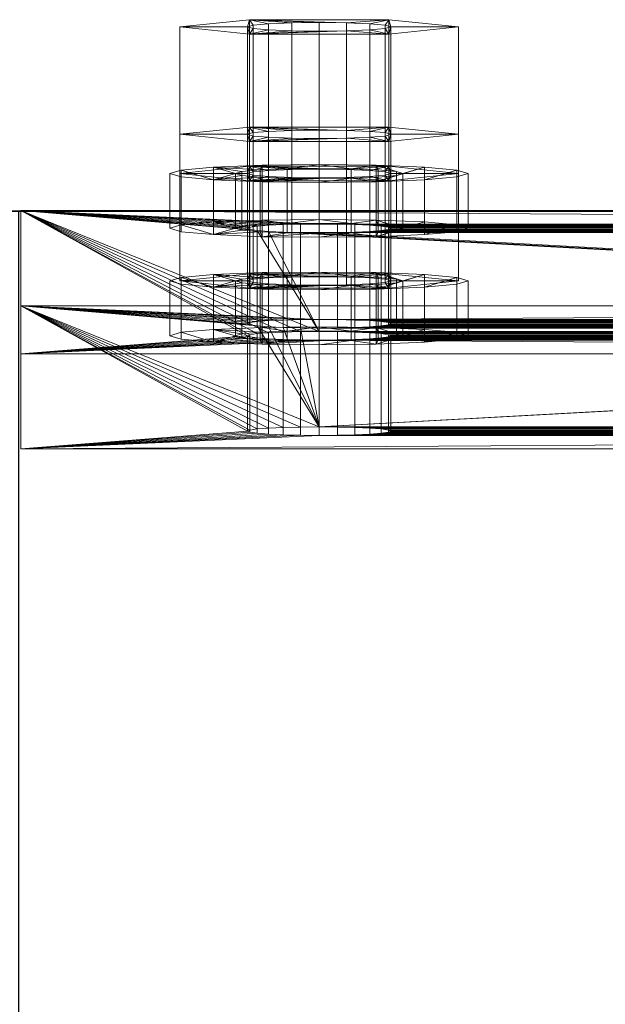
# Model space of a CAD drawing. Extents: x -0.3 to 41.3, y 0 to 17.8.
# Tile 168 of 256: x 7.5954 to 7.6444, y 10.3507 to 10.4332. Entities that reach past the tile are written whole.
import ezdxf

# ---------------------------------------------------------------- set-up
doc = ezdxf.new("R2010")
doc.units = 0
doc.header["$MEASUREMENT"] = 0
for name, color, linetype, lineweight in [('ANILHAS', 135, 'Continuous', 0), ('PLACAS_DE_BASE', 144, 'Continuous', 0), ('PORCAS', 157, 'Continuous', 0)]:
    doc.layers.add(name, color=color, linetype=linetype, lineweight=lineweight)
for name, color, linetype in [('V108', 7, 'Continuous'), ('V210', 7, 'Continuous'), ('V303', 7, 'Continuous')]:
    doc.layers.add(name, color=color, linetype=linetype)

msp = doc.modelspace()

# ---------------------------------------------------------------- linework, layer by layer
at = {"layer": 'V108', "color": 252, "true_color": 0x838383}
for points, invisible_edges in [([(8.93092, 10.41714, 196.60001), (7.59527, 10.41714, 196.60001), (7.59527, 10.26714, 196.60001)], 12), ([(8.93092, 10.41714, 196.00001), (7.59527, 10.41714, 196.00001), (7.59527, 10.26714, 196.00001)], 12), ([(8.93092, 10.41714, 196.60001), (7.59527, 10.26714, 196.60001), (8.93092, 10.26714, 196.60001)], 9), ([(8.93092, 10.41714, 196.00001), (7.59527, 10.26714, 196.00001), (8.93092, 10.26714, 196.00001)], 9)]:
    msp.add_3dface(points, dxfattribs=dict(at, invisible_edges=invisible_edges))
msp.add_3dface([(8.93092, 10.41714, 196.60001), (7.59527, 10.41714, 196.60001), (7.59527, 10.41714, 196.00001), (8.93092, 10.41714, 196.00001)], dxfattribs=at)
at = {"layer": 'V210', "color": 252, "true_color": 0x838383}
for points, invisible_edges in [([(8.93092, 10.41714, 199.55), (7.59527, 10.41714, 199.55), (7.59527, 10.26714, 199.55)], 12), ([(8.93092, 10.41714, 198.95), (7.59527, 10.41714, 198.95), (7.59527, 10.26714, 198.95)], 12), ([(8.93092, 10.41714, 199.55), (7.59527, 10.26714, 199.55), (8.93092, 10.26714, 199.55)], 9), ([(8.93092, 10.41714, 198.95), (7.59527, 10.26714, 198.95), (8.93092, 10.26714, 198.95)], 9)]:
    msp.add_3dface(points, dxfattribs=dict(at, invisible_edges=invisible_edges))
msp.add_3dface([(8.93092, 10.41714, 199.55), (7.59527, 10.41714, 199.55), (7.59527, 10.41714, 198.95), (8.93092, 10.41714, 198.95)], dxfattribs=at)
at = {"layer": 'V303', "color": 252, "true_color": 0x838383}
for points, invisible_edges in [([(8.93092, 10.41714, 200.60001), (4.52027, 10.41714, 200.60001), (4.52027, 10.26714, 200.60001)], 12), ([(8.93092, 10.41714, 200.30001), (4.52027, 10.41714, 200.30001), (4.52027, 10.26714, 200.30001)], 12), ([(8.93092, 10.41714, 200.60001), (4.52027, 10.26714, 200.60001), (8.93092, 10.26714, 200.60001)], 9), ([(8.93092, 10.41714, 200.30001), (4.52027, 10.26714, 200.30001), (8.93092, 10.26714, 200.30001)], 9)]:
    msp.add_3dface(points, dxfattribs=dict(at, invisible_edges=invisible_edges))
msp.add_3dface([(8.93092, 10.41714, 200.60001), (4.52027, 10.41714, 200.60001), (4.52027, 10.41714, 200.30001), (8.93092, 10.41714, 200.30001)], dxfattribs=at)

# ---------------------------------------------------------------- meshes
at = {"layer": 'ANILHAS'}
mesh = msp.add_polyface(dxfattribs=at)
corners = [(7.60795, 10.4157, 199.49543), (7.60795, 10.42029, 199.49515), (7.6089, 10.41541, 199.49066), (7.6089, 10.41598, 199.5002), (7.6089, 10.42, 199.49038), (7.6089, 10.42058, 199.49992), (7.61161, 10.41517, 199.4866), (7.61161, 10.41623, 199.50425), (7.61161, 10.41976, 199.48633), (7.61161, 10.42082, 199.50398), (7.61345, 10.4157, 199.49543), (7.61345, 10.42029, 199.49515), (7.61398, 10.41554, 199.49275), (7.61398, 10.41586, 199.4981), (7.61398, 10.42013, 199.49248), (7.61398, 10.42045, 199.49783), (7.6155, 10.4154, 199.49049), (7.6155, 10.41599, 199.50037), (7.6155, 10.41999, 199.49021), (7.6155, 10.42059, 199.50009), (7.61567, 10.415, 199.4839), (7.61567, 10.41639, 199.50696), (7.61567, 10.4196, 199.48362), (7.61567, 10.42098, 199.50668), (7.61777, 10.41531, 199.48897), (7.61777, 10.41609, 199.50189), (7.61777, 10.4199, 199.48869), (7.61777, 10.42068, 199.50161), (7.62045, 10.41495, 199.48295), (7.62045, 10.41528, 199.48844), (7.62045, 10.41612, 199.50241), (7.62045, 10.41645, 199.5079), (7.62045, 10.41954, 199.48267), (7.62045, 10.41987, 199.48816), (7.62045, 10.42071, 199.50214), (7.62045, 10.42104, 199.50763), (7.62313, 10.41531, 199.48897), (7.62313, 10.41609, 199.50189), (7.62313, 10.4199, 199.48869), (7.62313, 10.42068, 199.50161), (7.62523, 10.415, 199.4839), (7.62523, 10.41639, 199.50696), (7.62523, 10.4196, 199.48362), (7.62523, 10.42098, 199.50668), (7.6254, 10.4154, 199.49049), (7.6254, 10.41599, 199.50037), (7.6254, 10.41999, 199.49021), (7.6254, 10.42059, 199.50009), (7.62692, 10.41554, 199.49275), (7.62692, 10.41586, 199.4981), (7.62692, 10.42013, 199.49248), (7.62692, 10.42045, 199.49783), (7.62745, 10.4157, 199.49543), (7.62745, 10.42029, 199.49515), (7.62929, 10.41517, 199.4866), (7.62929, 10.41623, 199.50425), (7.62929, 10.41976, 199.48633), (7.62929, 10.42082, 199.50398), (7.632, 10.41541, 199.49066), (7.632, 10.41598, 199.5002), (7.632, 10.42, 199.49038), (7.632, 10.42058, 199.49992), (7.63295, 10.4157, 199.49543), (7.63295, 10.42029, 199.49515)]
mesh.append_faces([[corners[k] for k in face] for face in [(0, 3, 5, 1), (3, 7, 9, 5), (7, 21, 23, 9), (21, 31, 35, 23), (31, 41, 43, 35), (41, 55, 57, 43), (55, 59, 61, 57), (59, 62, 63, 61), (62, 58, 60, 63), (58, 54, 56, 60), (54, 40, 42, 56), (40, 28, 32, 42), (28, 20, 22, 32), (20, 6, 8, 22), (6, 2, 4, 8), (2, 0, 1, 4), (10, 12, 14, 11), (12, 16, 18, 14), (16, 24, 26, 18), (24, 29, 33, 26), (29, 36, 38, 33), (36, 44, 46, 38), (44, 48, 50, 46), (48, 52, 53, 50), (52, 49, 51, 53), (49, 45, 47, 51), (45, 37, 39, 47), (37, 30, 34, 39), (30, 25, 27, 34), (25, 17, 19, 27), (17, 13, 15, 19), (13, 10, 11, 15)]])
mesh.append_faces([[corners[k] for k in face] for face in [(59, 58, 62), (2, 3, 0), (60, 61, 63), (5, 4, 1)]], dxfattribs={"vtx0": -1})
mesh.append_faces([[corners[k] for k in face] for face in [(41, 52, 55), (52, 41, 49), (49, 41, 45), (45, 41, 37), (37, 31, 30), (30, 31, 25), (25, 21, 17), (17, 7, 13), (13, 7, 10), (58, 59, 54), (54, 55, 40), (40, 36, 28), (28, 29, 20), (20, 16, 6), (6, 3, 2), (61, 56, 57), (53, 42, 50), (50, 42, 46), (46, 42, 38), (38, 32, 33), (33, 22, 26), (26, 22, 18), (18, 8, 14), (14, 8, 11), (9, 8, 5), (43, 39, 35), (35, 27, 23), (23, 19, 9)]], dxfattribs={"vtx0": -1, "vtx1": -1})
mesh.append_faces([[corners[k] for k in face] for face in [(40, 55, 52), (6, 10, 7), (57, 42, 53), (11, 8, 9)]], dxfattribs={"vtx0": -1, "vtx1": -1, "vtx2": -1})
mesh.append_faces([[corners[k] for k in face] for face in [(37, 41, 31), (25, 31, 21), (17, 21, 7), (54, 59, 55), (40, 52, 48), (40, 48, 44), (40, 44, 36), (28, 36, 29), (20, 29, 24), (20, 24, 16), (6, 16, 12), (6, 12, 10), (6, 7, 3), (61, 60, 56), (57, 56, 42), (38, 42, 32), (33, 32, 22), (18, 22, 8), (5, 8, 4), (53, 43, 57), (43, 53, 51), (43, 51, 47), (43, 47, 39), (35, 39, 34), (35, 34, 27), (23, 27, 19), (9, 19, 15), (9, 15, 11)]], dxfattribs={"vtx0": -1, "vtx2": -1})
mesh = msp.add_polyface(dxfattribs=at)
corners = [(7.60795, 10.4067, 199.3457), (7.60795, 10.41129, 199.34542), (7.6089, 10.40641, 199.34093), (7.6089, 10.40699, 199.35047), (7.6089, 10.41101, 199.34065), (7.6089, 10.41158, 199.35019), (7.61161, 10.40617, 199.33687), (7.61161, 10.40723, 199.35452), (7.61161, 10.41076, 199.3366), (7.61161, 10.41182, 199.35425), (7.61345, 10.4067, 199.3457), (7.61345, 10.41129, 199.34542), (7.61398, 10.40654, 199.34302), (7.61398, 10.40686, 199.34837), (7.61398, 10.41113, 199.34275), (7.61398, 10.41145, 199.3481), (7.6155, 10.4064, 199.34076), (7.6155, 10.407, 199.35064), (7.6155, 10.411, 199.34048), (7.6155, 10.41159, 199.35036), (7.61567, 10.40601, 199.33417), (7.61567, 10.40739, 199.35723), (7.61567, 10.4106, 199.33389), (7.61567, 10.41199, 199.35695), (7.61777, 10.40631, 199.33924), (7.61777, 10.40709, 199.35216), (7.61777, 10.4109, 199.33896), (7.61777, 10.41168, 199.35188), (7.62045, 10.40595, 199.33322), (7.62045, 10.40628, 199.33871), (7.62045, 10.40712, 199.35268), (7.62045, 10.40745, 199.35817), (7.62045, 10.41054, 199.33294), (7.62045, 10.41087, 199.33843), (7.62045, 10.41171, 199.35241), (7.62045, 10.41204, 199.3579), (7.62313, 10.40631, 199.33924), (7.62313, 10.40709, 199.35216), (7.62313, 10.4109, 199.33896), (7.62313, 10.41168, 199.35188), (7.62523, 10.40601, 199.33417), (7.62523, 10.40739, 199.35723), (7.62523, 10.4106, 199.33389), (7.62523, 10.41199, 199.35695), (7.6254, 10.4064, 199.34076), (7.6254, 10.407, 199.35064), (7.6254, 10.411, 199.34048), (7.6254, 10.41159, 199.35036), (7.62692, 10.40654, 199.34302), (7.62692, 10.40686, 199.34837), (7.62692, 10.41113, 199.34275), (7.62692, 10.41145, 199.3481), (7.62745, 10.4067, 199.3457), (7.62745, 10.41129, 199.34542), (7.62929, 10.40617, 199.33687), (7.62929, 10.40723, 199.35452), (7.62929, 10.41076, 199.3366), (7.62929, 10.41182, 199.35425), (7.632, 10.40641, 199.34093), (7.632, 10.40699, 199.35047), (7.632, 10.41101, 199.34065), (7.632, 10.41158, 199.35019), (7.63295, 10.4067, 199.3457), (7.63295, 10.41129, 199.34542)]
mesh.append_faces([[corners[k] for k in face] for face in [(0, 3, 5, 1), (3, 7, 9, 5), (7, 21, 23, 9), (21, 31, 35, 23), (31, 41, 43, 35), (41, 55, 57, 43), (55, 59, 61, 57), (59, 62, 63, 61), (62, 58, 60, 63), (58, 54, 56, 60), (54, 40, 42, 56), (40, 28, 32, 42), (28, 20, 22, 32), (20, 6, 8, 22), (6, 2, 4, 8), (2, 0, 1, 4), (10, 12, 14, 11), (12, 16, 18, 14), (16, 24, 26, 18), (24, 29, 33, 26), (29, 36, 38, 33), (36, 44, 46, 38), (44, 48, 50, 46), (48, 52, 53, 50), (52, 49, 51, 53), (49, 45, 47, 51), (45, 37, 39, 47), (37, 30, 34, 39), (30, 25, 27, 34), (25, 17, 19, 27), (17, 13, 15, 19), (13, 10, 11, 15)]])
mesh.append_faces([[corners[k] for k in face] for face in [(59, 58, 62), (2, 3, 0), (60, 61, 63), (5, 4, 1)]], dxfattribs={"vtx0": -1})
mesh.append_faces([[corners[k] for k in face] for face in [(41, 52, 55), (52, 41, 49), (49, 41, 45), (45, 41, 37), (37, 31, 30), (30, 31, 25), (25, 21, 17), (17, 7, 13), (13, 7, 10), (58, 59, 54), (54, 55, 40), (40, 36, 28), (28, 29, 20), (20, 16, 6), (6, 3, 2), (61, 56, 57), (53, 42, 50), (50, 42, 46), (46, 42, 38), (38, 32, 33), (33, 22, 26), (26, 22, 18), (18, 8, 14), (14, 8, 11), (9, 8, 5), (43, 39, 35), (35, 27, 23), (23, 19, 9)]], dxfattribs={"vtx0": -1, "vtx1": -1})
mesh.append_faces([[corners[k] for k in face] for face in [(40, 55, 52), (6, 10, 7), (57, 42, 53), (11, 8, 9)]], dxfattribs={"vtx0": -1, "vtx1": -1, "vtx2": -1})
mesh.append_faces([[corners[k] for k in face] for face in [(37, 41, 31), (25, 31, 21), (17, 21, 7), (54, 59, 55), (40, 52, 48), (40, 48, 44), (40, 44, 36), (28, 36, 29), (20, 29, 24), (20, 24, 16), (6, 16, 12), (6, 12, 10), (6, 7, 3), (61, 60, 56), (57, 56, 42), (38, 42, 32), (33, 32, 22), (18, 22, 8), (5, 8, 4), (53, 43, 57), (43, 53, 51), (43, 51, 47), (43, 47, 39), (35, 39, 34), (35, 34, 27), (23, 27, 19), (9, 19, 15), (9, 15, 11)]], dxfattribs={"vtx0": -1, "vtx2": -1})
at = {"layer": 'PLACAS_DE_BASE'}
mesh = msp.add_polyface(dxfattribs=at)
corners = [(7.59545, 10.39722, 199.32123), (7.61445, 10.39872, 199.34618), (7.59545, 10.40921, 199.52087), (7.61465, 10.39862, 199.34463), (7.61525, 10.39854, 199.34319), (7.61621, 10.39846, 199.34195), (7.61745, 10.3984, 199.34099), (7.6189, 10.39837, 199.3404), (7.61465, 10.39881, 199.34773), (7.61525, 10.3989, 199.34918), (7.61621, 10.39897, 199.35042), (7.61745, 10.39903, 199.35137), (7.6189, 10.39906, 199.35197), (7.62045, 10.39908, 199.35217), (7.61525, 10.40753, 199.49292), (7.61465, 10.40762, 199.49436), (7.61445, 10.40771, 199.49591), (7.61465, 10.40781, 199.49746), (7.61525, 10.40789, 199.49891), (7.61621, 10.40797, 199.50015), (7.61745, 10.40802, 199.5011), (7.6189, 10.40806, 199.5017), (7.6189, 10.40635, 199.33992), (7.59545, 10.4052, 199.32075), (7.61745, 10.40639, 199.34052), (7.61621, 10.40645, 199.34147), (7.61525, 10.40652, 199.34271), (7.61465, 10.40661, 199.34415), (7.61445, 10.4067, 199.3457), (7.59545, 10.4172, 199.52039), (7.61465, 10.40679, 199.34725), (7.61525, 10.40688, 199.3487), (7.61621, 10.40696, 199.34994), (7.61745, 10.40701, 199.35089), (7.6189, 10.40705, 199.35149), (7.62045, 10.40706, 199.35169), (7.61525, 10.41552, 199.49244), (7.61465, 10.4156, 199.49388), (7.61445, 10.4157, 199.49543), (7.61465, 10.41579, 199.49698), (7.61525, 10.41588, 199.49843), (7.61621, 10.41595, 199.49967), (7.61745, 10.41601, 199.50062), (7.6189, 10.41605, 199.50122)]
mesh.append_faces([[corners[k] for k in face] for face in [(0, 2, 29, 23)]])
mesh.append_faces([[corners[k] for k in face] for face in [(0, 1, 2), (1, 0, 3), (3, 0, 4), (4, 0, 5), (5, 0, 6), (6, 0, 7), (22, 23, 24), (24, 23, 25), (25, 23, 26), (26, 23, 27), (27, 23, 28), (28, 29, 30), (30, 29, 31), (31, 29, 32), (32, 29, 33), (33, 29, 34), (36, 29, 37), (37, 29, 38), (38, 29, 39), (39, 29, 40), (40, 29, 41), (41, 29, 42), (42, 29, 43)]], dxfattribs={"vtx0": -1, "vtx1": -1})
mesh.append_faces([[corners[k] for k in face] for face in [(2, 13, 14), (35, 29, 36)]], dxfattribs={"vtx0": -1, "vtx1": -1, "vtx2": -1})
mesh.append_faces([[corners[k] for k in face] for face in [(2, 1, 8), (2, 8, 9), (2, 9, 10), (2, 10, 11), (2, 11, 12), (2, 14, 15), (2, 15, 16), (2, 16, 17), (2, 17, 18), (2, 18, 19), (2, 19, 20), (2, 20, 21), (28, 23, 29)]], dxfattribs={"vtx0": -1, "vtx2": -1})
mesh = msp.add_polyface(dxfattribs=at)
corners = [(7.6189, 10.39837, 199.3404), (7.59545, 10.39722, 199.32123), (7.62045, 10.39836, 199.34019), (7.59545, 10.40921, 199.52087), (7.6189, 10.39906, 199.35197), (7.62045, 10.39908, 199.35217), (7.61525, 10.40753, 199.49292), (7.61621, 10.40746, 199.49168), (7.61745, 10.4074, 199.49072), (7.6189, 10.40736, 199.49013), (7.62045, 10.40735, 199.48992), (7.6189, 10.40806, 199.5017), (7.62045, 10.40807, 199.5019), (7.62045, 10.40634, 199.33971), (7.59545, 10.4052, 199.32075), (7.6189, 10.40635, 199.33992), (7.6189, 10.40705, 199.35149), (7.59545, 10.4172, 199.52039), (7.62045, 10.40706, 199.35169), (7.61525, 10.41552, 199.49244), (7.61621, 10.41544, 199.4912), (7.6189, 10.41605, 199.50122), (7.62045, 10.41606, 199.50142), (7.61445, 10.39872, 199.34618), (7.61465, 10.39862, 199.34463), (7.61465, 10.40661, 199.34415), (7.61445, 10.4067, 199.3457), (7.61525, 10.39854, 199.34319), (7.61525, 10.40652, 199.34271), (7.61621, 10.39846, 199.34195), (7.61621, 10.40645, 199.34147), (7.61745, 10.3984, 199.34099), (7.61745, 10.40639, 199.34052), (7.622, 10.39837, 199.3404), (7.622, 10.40635, 199.33992), (7.622, 10.39906, 199.35197), (7.622, 10.40705, 199.35149), (7.61745, 10.39903, 199.35137), (7.61745, 10.40701, 199.35089), (7.61621, 10.39897, 199.35042), (7.61621, 10.40696, 199.34994), (7.61525, 10.3989, 199.34918), (7.61525, 10.40688, 199.3487), (7.61465, 10.39881, 199.34773), (7.61465, 10.40679, 199.34725), (7.61445, 10.40771, 199.49591), (7.61465, 10.40762, 199.49436), (7.61465, 10.4156, 199.49388), (7.61445, 10.4157, 199.49543), (7.61745, 10.41539, 199.49025), (7.6189, 10.41535, 199.48965), (7.62045, 10.41534, 199.48944), (7.622, 10.40736, 199.49013), (7.622, 10.41535, 199.48965), (7.622, 10.40806, 199.5017), (7.622, 10.41605, 199.50122), (7.61745, 10.40802, 199.5011), (7.61745, 10.41601, 199.50062), (7.61621, 10.40797, 199.50015), (7.61621, 10.41595, 199.49967), (7.61525, 10.40789, 199.49891), (7.61525, 10.41588, 199.49843), (7.61465, 10.40781, 199.49746), (7.61465, 10.41579, 199.49698)]
mesh.append_faces([[corners[k] for k in face] for face in [(23, 24, 25, 26), (24, 27, 28, 25), (27, 29, 30, 28), (29, 31, 32, 30), (31, 0, 15, 32), (0, 2, 13, 15), (2, 33, 34, 13), (35, 5, 18, 36), (5, 4, 16, 18), (4, 37, 38, 16), (37, 39, 40, 38), (39, 41, 42, 40), (41, 43, 44, 42), (43, 23, 26, 44), (45, 46, 47, 48), (46, 6, 19, 47), (6, 7, 20, 19), (7, 8, 49, 20), (8, 9, 50, 49), (9, 10, 51, 50), (10, 52, 53, 51), (54, 12, 22, 55), (12, 11, 21, 22), (11, 56, 57, 21), (56, 58, 59, 57), (58, 60, 61, 59), (60, 62, 63, 61), (62, 45, 48, 63)]])
mesh.append_faces([[corners[k] for k in face] for face in [(0, 1, 2), (6, 5, 7), (7, 5, 8), (8, 5, 9), (9, 5, 10), (13, 14, 15), (16, 17, 18), (21, 17, 22)]], dxfattribs={"vtx0": -1, "vtx1": -1})
mesh.append_faces([[corners[k] for k in face] for face in [(3, 4, 5), (3, 11, 12), (18, 19, 20)]], dxfattribs={"vtx0": -1, "vtx2": -1})
mesh = msp.add_polyface(dxfattribs=at)
corners = [(7.62045, 10.39836, 199.34019), (7.59545, 10.39722, 199.32123), (7.77045, 10.39836, 199.34019), (7.62045, 10.40735, 199.48992), (7.62045, 10.39908, 199.35217), (7.77045, 10.40735, 199.48992), (7.59545, 10.40921, 199.52087), (7.62045, 10.40807, 199.5019), (7.79545, 10.40921, 199.52087), (7.7689, 10.40736, 199.49013), (7.622, 10.40736, 199.49013), (7.76745, 10.4074, 199.49072), (7.62345, 10.4074, 199.49072), (7.622, 10.40806, 199.5017), (7.77045, 10.40807, 199.5019), (7.7689, 10.39837, 199.3404), (7.622, 10.39837, 199.3404), (7.76745, 10.3984, 199.34099), (7.62345, 10.3984, 199.34099), (7.622, 10.39906, 199.35197), (7.77045, 10.39908, 199.35217), (7.59545, 10.4052, 199.32075), (7.62045, 10.40634, 199.33971), (7.79545, 10.4052, 199.32075), (7.62045, 10.40706, 199.35169), (7.61621, 10.41544, 199.4912), (7.77045, 10.40706, 199.35169), (7.61745, 10.41539, 199.49025), (7.6189, 10.41535, 199.48965), (7.62045, 10.41534, 199.48944), (7.62045, 10.41606, 199.50142), (7.59545, 10.4172, 199.52039), (7.77045, 10.41606, 199.50142), (7.76745, 10.41601, 199.50062), (7.62345, 10.41601, 199.50062), (7.622, 10.41605, 199.50122), (7.7689, 10.41605, 199.50122), (7.76745, 10.40701, 199.35089), (7.62345, 10.40701, 199.35089), (7.622, 10.40705, 199.35149), (7.7689, 10.40705, 199.35149), (7.62345, 10.40639, 199.34052), (7.622, 10.40635, 199.33992), (7.62469, 10.39846, 199.34195), (7.62469, 10.40645, 199.34147), (7.62565, 10.39854, 199.34319), (7.62565, 10.40652, 199.34271), (7.62625, 10.39862, 199.34463), (7.62625, 10.40661, 199.34415), (7.62645, 10.39872, 199.34618), (7.62645, 10.4067, 199.3457), (7.62625, 10.39881, 199.34773), (7.62625, 10.40679, 199.34725), (7.62565, 10.3989, 199.34918), (7.62565, 10.40688, 199.3487), (7.62469, 10.39897, 199.35042), (7.62469, 10.40696, 199.34994), (7.62345, 10.39903, 199.35137), (7.62345, 10.41539, 199.49025), (7.622, 10.41535, 199.48965), (7.62469, 10.40746, 199.49168), (7.62469, 10.41544, 199.4912), (7.62565, 10.40753, 199.49292), (7.62565, 10.41552, 199.49244), (7.62625, 10.40762, 199.49436), (7.62625, 10.4156, 199.49388), (7.62645, 10.40771, 199.49591), (7.62645, 10.4157, 199.49543), (7.62625, 10.40781, 199.49746), (7.62625, 10.41579, 199.49698), (7.62565, 10.40789, 199.49891), (7.62565, 10.41588, 199.49843), (7.62469, 10.40797, 199.50015), (7.62469, 10.41595, 199.49967), (7.62345, 10.40802, 199.5011)]
mesh.append_faces([[corners[k] for k in face] for face in [(16, 18, 41, 42), (18, 43, 44, 41), (43, 45, 46, 44), (45, 47, 48, 46), (47, 49, 50, 48), (49, 51, 52, 50), (51, 53, 54, 52), (53, 55, 56, 54), (55, 57, 38, 56), (57, 19, 39, 38), (10, 12, 58, 59), (12, 60, 61, 58), (60, 62, 63, 61), (62, 64, 65, 63), (64, 66, 67, 65), (66, 68, 69, 67), (68, 70, 71, 69), (70, 72, 73, 71), (72, 74, 34, 73), (74, 13, 35, 34)]])
mesh.append_faces([[corners[k] for k in face] for face in [(6, 7, 8), (3, 9, 10), (10, 11, 12), (13, 14, 7), (0, 15, 16), (16, 17, 18), (19, 20, 4), (21, 22, 23)]], dxfattribs={"vtx0": -1, "vtx1": -1})
mesh.append_faces([[corners[k] for k in face] for face in [(0, 1, 2), (3, 4, 5), (24, 25, 26), (30, 31, 32)]], dxfattribs={"vtx0": -1, "vtx1": -1, "vtx2": -1})
mesh.append_faces([[corners[k] for k in face] for face in [(26, 25, 27), (26, 27, 28), (26, 28, 29), (33, 34, 35), (36, 35, 30), (37, 38, 39), (40, 39, 24)]], dxfattribs={"vtx0": -1, "vtx2": -1})
mesh = msp.add_polyface(dxfattribs=at)
corners = [(7.622, 10.40736, 199.49013), (7.7689, 10.40736, 199.49013), (7.76745, 10.4074, 199.49072), (7.62345, 10.4074, 199.49072), (7.76621, 10.40746, 199.49168), (7.62469, 10.40746, 199.49168), (7.76525, 10.40753, 199.49292), (7.62565, 10.40753, 199.49292), (7.76465, 10.40762, 199.49436), (7.62625, 10.40762, 199.49436), (7.76445, 10.40771, 199.49591), (7.62645, 10.40771, 199.49591), (7.76465, 10.40781, 199.49746), (7.62625, 10.40781, 199.49746), (7.76525, 10.40789, 199.49891), (7.62565, 10.40789, 199.49891), (7.76621, 10.40797, 199.50015), (7.62469, 10.40797, 199.50015), (7.76745, 10.40802, 199.5011), (7.62345, 10.40802, 199.5011), (7.7689, 10.40806, 199.5017), (7.622, 10.39837, 199.3404), (7.7689, 10.39837, 199.3404), (7.76745, 10.3984, 199.34099), (7.62345, 10.3984, 199.34099), (7.76621, 10.39846, 199.34195), (7.62469, 10.39846, 199.34195), (7.76525, 10.39854, 199.34319), (7.62565, 10.39854, 199.34319), (7.76465, 10.39862, 199.34463), (7.62625, 10.39862, 199.34463), (7.76445, 10.39872, 199.34618), (7.62645, 10.39872, 199.34618), (7.76465, 10.39881, 199.34773), (7.62625, 10.39881, 199.34773), (7.76525, 10.3989, 199.34918), (7.62565, 10.3989, 199.34918), (7.76621, 10.39897, 199.35042), (7.62469, 10.39897, 199.35042), (7.76745, 10.39903, 199.35137), (7.62345, 10.39903, 199.35137), (7.7689, 10.39906, 199.35197), (7.76745, 10.41539, 199.49025), (7.62469, 10.41544, 199.4912), (7.76621, 10.41544, 199.4912), (7.62565, 10.41552, 199.49244), (7.76525, 10.41552, 199.49244), (7.62625, 10.4156, 199.49388), (7.76465, 10.4156, 199.49388), (7.62645, 10.4157, 199.49543), (7.76445, 10.4157, 199.49543), (7.62625, 10.41579, 199.49698), (7.76465, 10.41579, 199.49698), (7.62565, 10.41588, 199.49843), (7.76525, 10.41588, 199.49843), (7.62469, 10.41595, 199.49967), (7.76621, 10.41595, 199.49967), (7.62345, 10.41601, 199.50062), (7.76745, 10.41601, 199.50062), (7.622, 10.41605, 199.50122), (7.7689, 10.41605, 199.50122), (7.76745, 10.40639, 199.34052), (7.62469, 10.40645, 199.34147), (7.76621, 10.40645, 199.34147), (7.62565, 10.40652, 199.34271), (7.76525, 10.40652, 199.34271), (7.62625, 10.40661, 199.34415), (7.76465, 10.40661, 199.34415), (7.62645, 10.4067, 199.3457), (7.76445, 10.4067, 199.3457), (7.62625, 10.40679, 199.34725), (7.76465, 10.40679, 199.34725), (7.62565, 10.40688, 199.3487), (7.76525, 10.40688, 199.3487), (7.62469, 10.40696, 199.34994), (7.76621, 10.40696, 199.34994), (7.62345, 10.40701, 199.35089), (7.76745, 10.40701, 199.35089), (7.622, 10.40705, 199.35149), (7.7689, 10.40705, 199.35149), (7.59545, 10.40921, 199.52087), (7.79545, 10.40921, 199.52087), (7.79545, 10.4172, 199.52039), (7.59545, 10.4172, 199.52039)]
mesh.append_faces([[corners[k] for k in face] for face in [(80, 81, 82, 83)]])
mesh.append_faces([[corners[k] for k in face] for face in [(42, 43, 44), (44, 45, 46), (46, 47, 48), (48, 49, 50), (50, 51, 52), (52, 53, 54), (54, 55, 56), (56, 57, 58), (58, 59, 60), (61, 62, 63), (63, 64, 65), (65, 66, 67), (67, 68, 69), (69, 70, 71), (71, 72, 73), (73, 74, 75), (75, 76, 77), (77, 78, 79)]], dxfattribs={"vtx0": -1, "vtx1": -1})
mesh.append_faces([[corners[k] for k in face] for face in [(0, 1, 2), (3, 2, 4), (5, 4, 6), (7, 6, 8), (9, 8, 10), (11, 10, 12), (13, 12, 14), (15, 14, 16), (17, 16, 18), (19, 18, 20), (21, 22, 23), (24, 23, 25), (26, 25, 27), (28, 27, 29), (30, 29, 31), (32, 31, 33), (34, 33, 35), (36, 35, 37), (38, 37, 39), (40, 39, 41)]], dxfattribs={"vtx0": -1, "vtx2": -1})
mesh = msp.add_polyface(dxfattribs=at)
corners = [(7.79545, 10.39722, 199.32123), (7.77045, 10.39836, 199.34019), (7.59545, 10.39722, 199.32123), (7.77045, 10.39908, 199.35217), (7.77469, 10.40746, 199.49168), (7.62045, 10.39908, 199.35217), (7.77345, 10.4074, 199.49072), (7.772, 10.40736, 199.49013), (7.77045, 10.40735, 199.48992), (7.77045, 10.40807, 199.5019), (7.79545, 10.40921, 199.52087), (7.62045, 10.40807, 199.5019), (7.7689, 10.40736, 199.49013), (7.62045, 10.40735, 199.48992), (7.622, 10.40806, 199.5017), (7.7689, 10.40806, 199.5017), (7.7689, 10.39837, 199.3404), (7.62045, 10.39836, 199.34019), (7.622, 10.39906, 199.35197), (7.7689, 10.39906, 199.35197), (7.77045, 10.40634, 199.33971), (7.79545, 10.4052, 199.32075), (7.62045, 10.40634, 199.33971), (7.77045, 10.41534, 199.48944), (7.77045, 10.40706, 199.35169), (7.62045, 10.41534, 199.48944), (7.79545, 10.4172, 199.52039), (7.77045, 10.41606, 199.50142), (7.59545, 10.4172, 199.52039), (7.622, 10.41535, 199.48965), (7.7689, 10.41535, 199.48965), (7.62345, 10.41539, 199.49025), (7.76745, 10.41539, 199.49025), (7.7689, 10.41605, 199.50122), (7.62045, 10.41606, 199.50142), (7.622, 10.40635, 199.33992), (7.7689, 10.40635, 199.33992), (7.62345, 10.40639, 199.34052), (7.76745, 10.40639, 199.34052), (7.7689, 10.40705, 199.35149), (7.62045, 10.40706, 199.35169), (7.76445, 10.39872, 199.34618), (7.76465, 10.39862, 199.34463), (7.76465, 10.40661, 199.34415), (7.76445, 10.4067, 199.3457), (7.76525, 10.39854, 199.34319), (7.76525, 10.40652, 199.34271), (7.76621, 10.39846, 199.34195), (7.76621, 10.40645, 199.34147), (7.76745, 10.3984, 199.34099), (7.76745, 10.39903, 199.35137), (7.76745, 10.40701, 199.35089), (7.76621, 10.39897, 199.35042), (7.76621, 10.40696, 199.34994), (7.76525, 10.3989, 199.34918), (7.76525, 10.40688, 199.3487), (7.76465, 10.39881, 199.34773), (7.76465, 10.40679, 199.34725), (7.76445, 10.40771, 199.49591), (7.76465, 10.40762, 199.49436), (7.76465, 10.4156, 199.49388), (7.76445, 10.4157, 199.49543), (7.76525, 10.40753, 199.49292), (7.76525, 10.41552, 199.49244), (7.76621, 10.40746, 199.49168), (7.76621, 10.41544, 199.4912), (7.76745, 10.4074, 199.49072), (7.76745, 10.40802, 199.5011), (7.76745, 10.41601, 199.50062), (7.76621, 10.40797, 199.50015), (7.76621, 10.41595, 199.49967), (7.76525, 10.40789, 199.49891), (7.76525, 10.41588, 199.49843), (7.76465, 10.40781, 199.49746), (7.76465, 10.41579, 199.49698)]
mesh.append_faces([[corners[k] for k in face] for face in [(41, 42, 43, 44), (42, 45, 46, 43), (45, 47, 48, 46), (47, 49, 38, 48), (49, 16, 36, 38), (19, 50, 51, 39), (50, 52, 53, 51), (52, 54, 55, 53), (54, 56, 57, 55), (56, 41, 44, 57), (58, 59, 60, 61), (59, 62, 63, 60), (62, 64, 65, 63), (64, 66, 32, 65), (66, 12, 30, 32), (15, 67, 68, 33), (67, 69, 70, 68), (69, 71, 72, 70), (71, 73, 74, 72), (73, 58, 61, 74)]])
mesh.append_faces([[corners[k] for k in face] for face in [(0, 1, 2), (12, 13, 8), (16, 17, 1), (26, 27, 28), (23, 29, 30), (30, 31, 32), (33, 34, 27), (20, 35, 36), (36, 37, 38), (39, 40, 24)]], dxfattribs={"vtx0": -1, "vtx1": -1})
mesh.append_faces([[corners[k] for k in face] for face in [(3, 4, 5), (9, 10, 11), (20, 21, 22), (23, 24, 25)]], dxfattribs={"vtx0": -1, "vtx1": -1, "vtx2": -1})
mesh.append_faces([[corners[k] for k in face] for face in [(5, 4, 6), (5, 6, 7), (5, 7, 8), (14, 15, 9), (18, 19, 3)]], dxfattribs={"vtx0": -1, "vtx2": -1})
mesh = msp.add_polyface(dxfattribs=at)
corners = [(7.62345, 10.4074, 199.49072), (7.76621, 10.40746, 199.49168), (7.62469, 10.40746, 199.49168), (7.76525, 10.40753, 199.49292), (7.62565, 10.40753, 199.49292), (7.76465, 10.40762, 199.49436), (7.62625, 10.40762, 199.49436), (7.76445, 10.40771, 199.49591), (7.62645, 10.40771, 199.49591), (7.76465, 10.40781, 199.49746), (7.62625, 10.40781, 199.49746), (7.76525, 10.40789, 199.49891), (7.62565, 10.40789, 199.49891), (7.76621, 10.40797, 199.50015), (7.62469, 10.40797, 199.50015), (7.76745, 10.40802, 199.5011), (7.62345, 10.40802, 199.5011), (7.7689, 10.40806, 199.5017), (7.622, 10.40806, 199.5017), (7.62345, 10.3984, 199.34099), (7.76621, 10.39846, 199.34195), (7.62469, 10.39846, 199.34195), (7.76525, 10.39854, 199.34319), (7.62565, 10.39854, 199.34319), (7.76465, 10.39862, 199.34463), (7.62625, 10.39862, 199.34463), (7.76445, 10.39872, 199.34618), (7.62645, 10.39872, 199.34618), (7.76465, 10.39881, 199.34773), (7.62625, 10.39881, 199.34773), (7.76525, 10.3989, 199.34918), (7.62565, 10.3989, 199.34918), (7.76621, 10.39897, 199.35042), (7.62469, 10.39897, 199.35042), (7.76745, 10.39903, 199.35137), (7.62345, 10.39903, 199.35137), (7.7689, 10.39906, 199.35197), (7.622, 10.39906, 199.35197), (7.622, 10.41535, 199.48965), (7.77045, 10.41534, 199.48944), (7.62045, 10.41534, 199.48944), (7.7689, 10.41535, 199.48965), (7.62345, 10.41539, 199.49025), (7.76745, 10.41539, 199.49025), (7.62469, 10.41544, 199.4912), (7.76621, 10.41544, 199.4912), (7.62565, 10.41552, 199.49244), (7.76525, 10.41552, 199.49244), (7.62625, 10.4156, 199.49388), (7.76465, 10.4156, 199.49388), (7.62645, 10.4157, 199.49543), (7.76445, 10.4157, 199.49543), (7.62625, 10.41579, 199.49698), (7.76465, 10.41579, 199.49698), (7.62565, 10.41588, 199.49843), (7.76525, 10.41588, 199.49843), (7.62469, 10.41595, 199.49967), (7.76621, 10.41595, 199.49967), (7.62345, 10.41601, 199.50062), (7.622, 10.40635, 199.33992), (7.77045, 10.40634, 199.33971), (7.62045, 10.40634, 199.33971), (7.7689, 10.40635, 199.33992), (7.62345, 10.40639, 199.34052), (7.76745, 10.40639, 199.34052), (7.62469, 10.40645, 199.34147), (7.76621, 10.40645, 199.34147), (7.62565, 10.40652, 199.34271), (7.76525, 10.40652, 199.34271), (7.62625, 10.40661, 199.34415), (7.76465, 10.40661, 199.34415), (7.62645, 10.4067, 199.3457), (7.76445, 10.4067, 199.3457), (7.62625, 10.40679, 199.34725), (7.76465, 10.40679, 199.34725), (7.62565, 10.40688, 199.3487), (7.76525, 10.40688, 199.3487), (7.62469, 10.40696, 199.34994), (7.76621, 10.40696, 199.34994), (7.62345, 10.40701, 199.35089), (7.79545, 10.39722, 199.32123), (7.59545, 10.39722, 199.32123), (7.59545, 10.4052, 199.32075), (7.79545, 10.4052, 199.32075)]
mesh.append_faces([[corners[k] for k in face] for face in [(80, 81, 82, 83)]])
mesh.append_faces([[corners[k] for k in face] for face in [(0, 1, 2), (2, 3, 4), (4, 5, 6), (6, 7, 8), (8, 9, 10), (10, 11, 12), (12, 13, 14), (14, 15, 16), (16, 17, 18), (19, 20, 21), (21, 22, 23), (23, 24, 25), (25, 26, 27), (27, 28, 29), (29, 30, 31), (31, 32, 33), (33, 34, 35), (35, 36, 37), (38, 39, 40), (59, 60, 61)]], dxfattribs={"vtx0": -1, "vtx1": -1})
mesh.append_faces([[corners[k] for k in face] for face in [(41, 38, 42), (43, 42, 44), (45, 44, 46), (47, 46, 48), (49, 48, 50), (51, 50, 52), (53, 52, 54), (55, 54, 56), (57, 56, 58), (62, 59, 63), (64, 63, 65), (66, 65, 67), (68, 67, 69), (70, 69, 71), (72, 71, 73), (74, 73, 75), (76, 75, 77), (78, 77, 79)]], dxfattribs={"vtx0": -1, "vtx2": -1})
at = {"layer": 'PORCAS'}
mesh = msp.add_polyface(dxfattribs=at)
corners = [(7.60877, 10.42029, 199.49515), (7.60877, 10.43257, 199.49441), (7.61445, 10.42029, 199.49515), (7.61445, 10.43257, 199.49441), (7.61461, 10.41968, 199.48506), (7.61461, 10.4209, 199.50524), (7.61461, 10.43196, 199.48432), (7.61461, 10.43317, 199.50451), (7.61491, 10.42015, 199.49286), (7.61491, 10.42043, 199.49745), (7.61491, 10.43243, 199.49212), (7.61491, 10.4327, 199.49671), (7.61621, 10.42003, 199.49092), (7.61621, 10.42054, 199.49938), (7.61621, 10.43231, 199.49018), (7.61621, 10.43282, 199.49865), (7.61815, 10.41996, 199.48962), (7.61815, 10.42062, 199.50068), (7.61815, 10.43223, 199.48888), (7.61815, 10.4329, 199.49994), (7.62045, 10.41993, 199.48916), (7.62045, 10.42065, 199.50114), (7.62045, 10.43221, 199.48842), (7.62045, 10.43293, 199.5004), (7.62275, 10.41996, 199.48962), (7.62275, 10.42062, 199.50068), (7.62275, 10.43223, 199.48888), (7.62275, 10.4329, 199.49994), (7.62469, 10.42003, 199.49092), (7.62469, 10.42054, 199.49938), (7.62469, 10.43231, 199.49018), (7.62469, 10.43282, 199.49865), (7.62599, 10.42015, 199.49286), (7.62599, 10.42043, 199.49745), (7.62599, 10.43243, 199.49212), (7.62599, 10.4327, 199.49671), (7.62629, 10.41968, 199.48506), (7.62629, 10.4209, 199.50524), (7.62629, 10.43196, 199.48432), (7.62629, 10.43317, 199.50451), (7.62645, 10.42029, 199.49515), (7.62645, 10.43257, 199.49441), (7.63212, 10.42029, 199.49515), (7.63212, 10.43257, 199.49441)]
mesh.append_faces([[corners[k] for k in face] for face in [(0, 5, 7, 1), (5, 37, 39, 7), (37, 42, 43, 39), (42, 36, 38, 43), (36, 4, 6, 38), (4, 0, 1, 6), (2, 8, 10, 3), (8, 12, 14, 10), (12, 16, 18, 14), (16, 20, 22, 18), (20, 24, 26, 22), (24, 28, 30, 26), (28, 32, 34, 30), (32, 40, 41, 34), (40, 33, 35, 41), (33, 29, 31, 35), (29, 25, 27, 31), (25, 21, 23, 27), (21, 17, 19, 23), (17, 13, 15, 19), (13, 9, 11, 15), (9, 2, 3, 11)]])
mesh.append_faces([[corners[k] for k in face] for face in [(37, 40, 42), (40, 37, 33), (33, 37, 29), (29, 37, 25), (25, 5, 21), (21, 5, 17), (17, 5, 13), (13, 5, 9), (9, 5, 2), (36, 24, 4), (4, 2, 0), (38, 41, 43), (41, 38, 34), (34, 38, 30), (30, 38, 26), (26, 6, 22), (22, 6, 18), (18, 6, 14), (14, 6, 10), (10, 6, 3), (39, 27, 7), (7, 3, 1)]], dxfattribs={"vtx0": -1, "vtx1": -1})
mesh.append_faces([[corners[k] for k in face] for face in [(25, 37, 5), (2, 5, 0), (40, 36, 42), (36, 40, 32), (36, 32, 28), (36, 28, 24), (4, 24, 20), (4, 20, 16), (4, 16, 12), (4, 12, 8), (4, 8, 2), (26, 38, 6), (3, 6, 1), (41, 39, 43), (39, 41, 35), (39, 35, 31), (39, 31, 27), (7, 27, 23), (7, 23, 19), (7, 19, 15), (7, 15, 11), (7, 11, 3)]], dxfattribs={"vtx0": -1, "vtx2": -1})
mesh = msp.add_polyface(dxfattribs=at)
corners = [(7.60877, 10.41129, 199.34542), (7.60877, 10.42357, 199.34468), (7.61445, 10.41129, 199.34542), (7.61445, 10.42357, 199.34468), (7.61461, 10.41069, 199.33533), (7.61461, 10.4119, 199.35551), (7.61461, 10.42296, 199.33459), (7.61461, 10.42418, 199.35478), (7.61491, 10.41115, 199.34313), (7.61491, 10.41143, 199.34772), (7.61491, 10.42343, 199.34239), (7.61491, 10.42371, 199.34698), (7.61621, 10.41104, 199.34119), (7.61621, 10.41155, 199.34965), (7.61621, 10.42332, 199.34045), (7.61621, 10.42382, 199.34892), (7.61815, 10.41096, 199.33989), (7.61815, 10.41162, 199.35095), (7.61815, 10.42324, 199.33915), (7.61815, 10.4239, 199.35021), (7.62045, 10.41093, 199.33943), (7.62045, 10.41165, 199.35141), (7.62045, 10.42321, 199.33869), (7.62045, 10.42393, 199.35067), (7.62275, 10.41096, 199.33989), (7.62275, 10.41162, 199.35095), (7.62275, 10.42324, 199.33915), (7.62275, 10.4239, 199.35021), (7.62469, 10.41104, 199.34119), (7.62469, 10.41155, 199.34965), (7.62469, 10.42332, 199.34045), (7.62469, 10.42382, 199.34892), (7.62599, 10.41115, 199.34313), (7.62599, 10.41143, 199.34772), (7.62599, 10.42343, 199.34239), (7.62599, 10.42371, 199.34698), (7.62629, 10.41069, 199.33533), (7.62629, 10.4119, 199.35551), (7.62629, 10.42296, 199.33459), (7.62629, 10.42418, 199.35478), (7.62645, 10.41129, 199.34542), (7.62645, 10.42357, 199.34468), (7.63212, 10.41129, 199.34542), (7.63212, 10.42357, 199.34468)]
mesh.append_faces([[corners[k] for k in face] for face in [(0, 5, 7, 1), (5, 37, 39, 7), (37, 42, 43, 39), (42, 36, 38, 43), (36, 4, 6, 38), (4, 0, 1, 6), (2, 8, 10, 3), (8, 12, 14, 10), (12, 16, 18, 14), (16, 20, 22, 18), (20, 24, 26, 22), (24, 28, 30, 26), (28, 32, 34, 30), (32, 40, 41, 34), (40, 33, 35, 41), (33, 29, 31, 35), (29, 25, 27, 31), (25, 21, 23, 27), (21, 17, 19, 23), (17, 13, 15, 19), (13, 9, 11, 15), (9, 2, 3, 11)]])
mesh.append_faces([[corners[k] for k in face] for face in [(37, 40, 42), (40, 37, 33), (33, 37, 29), (29, 37, 25), (25, 5, 21), (21, 5, 17), (17, 5, 13), (13, 5, 9), (9, 5, 2), (36, 24, 4), (4, 2, 0), (38, 41, 43), (41, 38, 34), (34, 38, 30), (30, 38, 26), (26, 6, 22), (22, 6, 18), (18, 6, 14), (14, 6, 10), (10, 6, 3), (39, 27, 7), (7, 3, 1)]], dxfattribs={"vtx0": -1, "vtx1": -1})
mesh.append_faces([[corners[k] for k in face] for face in [(25, 37, 5), (2, 5, 0), (40, 36, 42), (36, 40, 32), (36, 32, 28), (36, 28, 24), (4, 24, 20), (4, 20, 16), (4, 16, 12), (4, 12, 8), (4, 8, 2), (26, 38, 6), (3, 6, 1), (41, 39, 43), (39, 41, 35), (39, 35, 31), (39, 31, 27), (7, 27, 23), (7, 23, 19), (7, 19, 15), (7, 15, 11), (7, 11, 3)]], dxfattribs={"vtx0": -1, "vtx2": -1})

doc.saveas('drawing.dxf')
